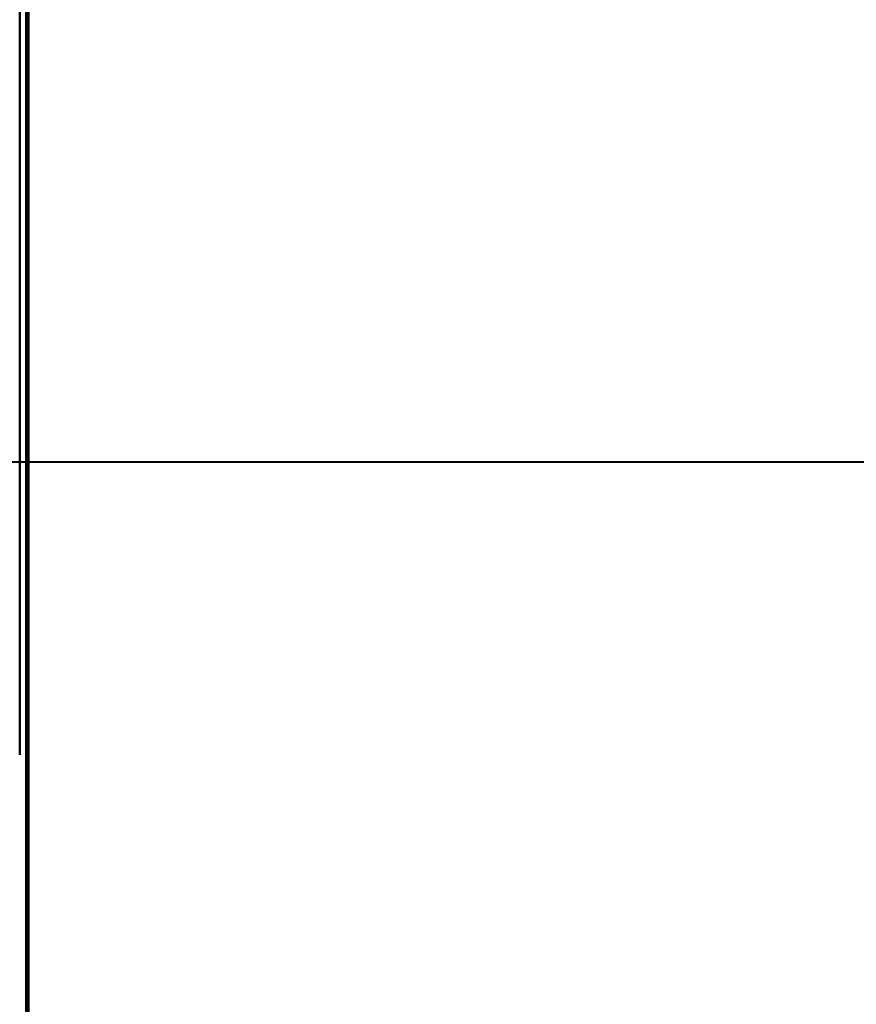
# Model space of a CAD drawing. Header units: millimetres. Extents: x -1087 to 1688, y -120 to 936.
# Tile 14 of 88: x -499 to -461, y 174 to 220. Entities that reach past the tile are written whole.
import ezdxf

# ---------------------------------------------------------------- set-up
doc = ezdxf.new("R2010")
doc.units = ezdxf.units.MM
doc.layers.add('G-IMPT', color=8, linetype='Continuous', lineweight=40)

# ---------------------------------------------------------------- blocks, each defined once
blk = doc.blocks.new('NEXA 400 CALQUES_dwg-748074-Arrière')
at = {"layer": 'G-IMPT'}
for p, q in [((-499.3, 397.746), (-499.3, 198.998)), ((-499.3, 397.746), (-499.3, 198.998)), ((-499.3, 198.998), (-499.3, 298.372)), ((-499.3, 198.998), (-499.3, 298.372)), ((-499.3, 185.872), (-499.3, 298.372)), ((-499.3, 298.372), (-499.3, 185.872)), ((-572.615, 199.312), (574.16, 199.312)), ((-499.3, 193.372), (-499.3, 193.622)), ((-499.3, 193.622), (-499.3, 193.372)), ((-499.3, 193.122), (-499.3, 193.372)), ((-499.3, 193.372), (-499.3, 193.122))]:
    blk.add_line(p, q, dxfattribs=at)
at = {"layer": 'G-IMPT', "flags": 128}
for points in [[(-499, 129.372), (-499, 303.872), (-499, 478.372), (-499, 652.872), (-499, 827.372)], [(-499, 827.372), (-499, 652.872), (-499, 478.372), (-499, 303.872), (-499, 129.372)], [(-499, 827.272), (-499, 652.822), (-499, 478.372), (-499, 303.922), (-499, 129.472)], [(-499, 129.472), (-499, 303.922), (-499, 478.372), (-499, 652.822), (-499, 827.272)], [(-498.9, 161.372), (-498.9, 327.847), (-498.9, 494.322), (-498.9, 660.797), (-498.9, 827.272)], [(-498.9, 827.272), (-498.9, 660.797), (-498.9, 494.322), (-498.9, 327.847), (-498.9, 161.372)]]:
    blk.add_lwpolyline(points, dxfattribs=at)

msp = doc.modelspace()

# ---------------------------------------------------------------- block references
at = {"layer": 'G-IMPT'}
msp.add_blockref('NEXA 400 CALQUES_dwg-748074-Arrière', (0, 0), dxfattribs=at)

doc.saveas('drawing.dxf')
